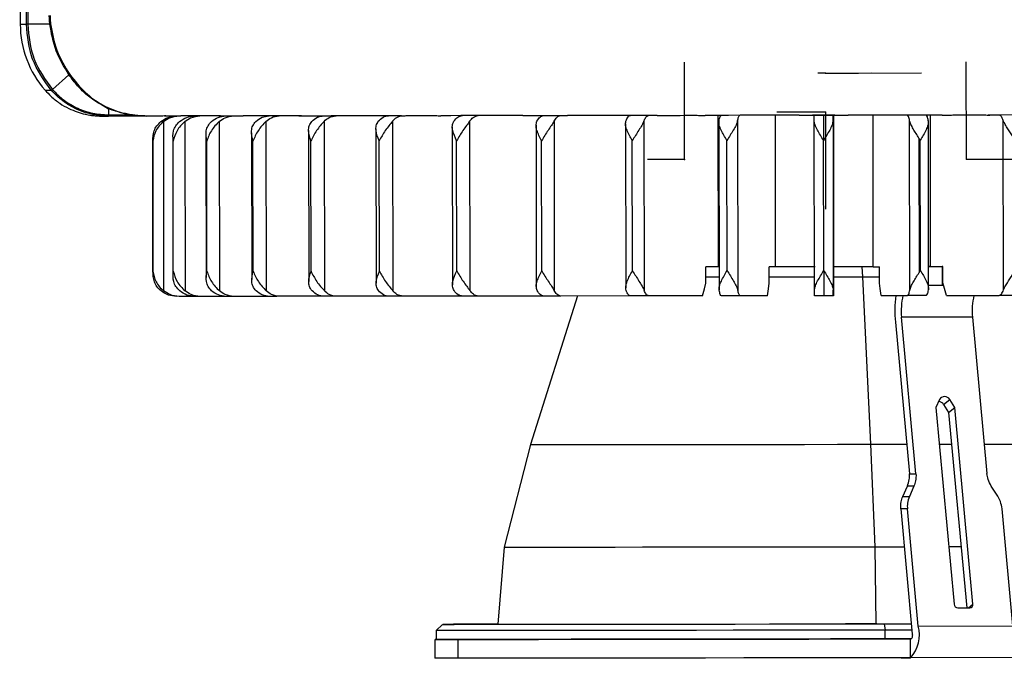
# Model space of a CAD drawing. Header units: millimetres. Extents: x -319 to -22, y 89 to 341.
# Tile 1 of 20: x -317 to -238, y 89 to 140. Entities that reach past the tile are written whole.
import ezdxf

# ---------------------------------------------------------------- set-up
doc = ezdxf.new("R2010")
doc.units = ezdxf.units.MM
doc.header["$PDSIZE"] = -1

msp = doc.modelspace()

# ---------------------------------------------------------------- linework, layer by layer
at = {"color": 7, "linetype": 'Continuous', "lineweight": 25}
for p, q in [((-316.693, 174.687), (-316.65, 139.353)), ((-316.162, 139.353), (-316.206, 174.924)), ((-316.099, 174.851), (-316.056, 139.353)), ((-316.65, 139.353), (-316.65, 139.353)), ((-316.65, 139.353), (-316.162, 139.353)), ((-314.301, 139.355), (-316.056, 139.353)), ((-312.779, 135.325), (-314.093, 134.161)), ((-314.676, 134.101), (-314.18, 134.101)), ((-309.623, 132.605), (-309.621, 132.145)), ((-309.643, 132.048), (-309.963, 132.085)), ((-305.94, 132.052), (-309.643, 132.048)), ((-309.621, 132.145), (-307.824, 132.147)), ((-305.265, 131.61), (-305.249, 118.146)), ((-305.124, 132.053), (-305.035, 132.057)), ((-305.083, 132.053), (-305.061, 132.054)), ((-303.566, 131.611), (-303.549, 118.147)), ((-300.852, 132.057), (-300.801, 132.062)), ((-300.722, 132.057), (-300.852, 132.057)), ((-300.83, 131.614), (-300.813, 118.15)), ((-297.113, 131.618), (-297.096, 118.154)), ((-292.49, 131.624), (-292.474, 118.16)), ((-287.057, 131.63), (-287.041, 118.166)), ((-280.923, 131.637), (-280.907, 118.173)), ((-274.213, 131.645), (-274.197, 118.181)), ((-267.064, 131.653), (-267.048, 118.189)), ((-261.147, 120.055), (-261.162, 132.103)), ((-261.114, 131.664), (-261.097, 118.194)), ((-259.622, 131.662), (-259.605, 118.198)), ((-256.597, 120.06), (-256.612, 132.109)), ((-253.521, 118.206), (-253.537, 131.67)), ((-253.534, 132.113), (-253.521, 132.113)), ((-252.037, 131.672), (-252.021, 118.208)), ((-252.034, 132.115), (-252.021, 132.115)), ((-251.966, 120.066), (-251.981, 132.115)), ((-248.834, 120.07), (-248.848, 132.118)), ((-245.934, 118.215), (-245.95, 131.679)), ((-244.441, 118.214), (-244.457, 131.684)), ((-244.279, 120.075), (-244.293, 132.124)), ((-238.483, 118.224), (-238.499, 131.688)), ((-298.265, 130.726), (-298.251, 119.044)), ((-293.729, 130.893), (-293.715, 118.887)), ((-288.372, 131.038), (-288.357, 118.754)), ((-282.302, 131.185), (-282.287, 118.621)), ((-275.644, 131.323), (-275.629, 118.499)), ((-268.533, 131.438), (-268.517, 118.402)), ((-306.118, 130.212), (-306.105, 119.542)), ((-306.098, 119.702), (-306.11, 130.052)), ((-304.523, 130.381), (-304.51, 119.375)), ((-304.481, 119.703), (-304.493, 130.053)), ((-301.888, 130.554), (-301.874, 119.208)), ((-301.808, 119.706), (-301.821, 130.056)), ((-298.134, 119.71), (-298.147, 130.06)), ((-293.534, 119.715), (-293.546, 130.065)), ((-288.101, 119.722), (-288.113, 130.072)), ((-281.946, 119.729), (-281.958, 130.079)), ((-275.193, 119.737), (-275.206, 130.087)), ((-267.982, 119.745), (-267.995, 130.095)), ((-260.458, 119.754), (-260.471, 130.104)), ((-252.775, 119.764), (-252.787, 130.114)), ((-245.208, 130.296), (-245.195, 119.599)), ((-245.088, 119.773), (-245.101, 130.123)), ((-261.147, 120.055), (-262.143, 120.053)), ((-262.141, 118.753), (-262.143, 120.053)), ((-256.597, 120.06), (-257.105, 120.059)), ((-257.103, 118.759), (-257.105, 120.059)), ((-251.966, 120.066), (-251.976, 120.066)), ((-251.974, 118.766), (-251.976, 120.066)), ((-249.742, 120.069), (-249.705, 119.269)), ((-248.834, 120.07), (-248.345, 120.07)), ((-248.343, 118.77), (-248.345, 120.07)), ((-244.279, 120.075), (-244.443, 120.075)), ((-244.279, 120.075), (-243.302, 120.076)), ((-243.302, 120.076), (-243.358, 120.076)), ((-243.358, 120.076), (-243.356, 118.576)), ((-243.3, 118.776), (-243.302, 120.076)), ((-251.975, 119.267), (-249.705, 119.269)), ((-249.705, 119.269), (-248.344, 119.271)), ((-249.705, 119.269), (-249.048, 105.949)), ((-251.976, 117.766), (-251.974, 118.766)), ((-243.244, 118.576), (-243.356, 118.576)), ((-302.764, 117.706), (-304.005, 117.704)), ((-300.291, 117.708), (-302.343, 117.706)), ((-296.847, 117.712), (-299.669, 117.709)), ((-292.504, 117.717), (-296.038, 117.713)), ((-287.348, 117.723), (-291.523, 117.718)), ((-281.486, 117.73), (-286.215, 117.724)), ((-275.036, 117.738), (-280.224, 117.731)), ((-272.351, 117.74), (-276.083, 105.918)), ((-268.13, 117.746), (-273.672, 117.739)), ((-262.424, 117.753), (-266.69, 117.747)), ((-257.247, 117.759), (-259.423, 117.756)), ((-251.976, 117.766), (-252.017, 117.765)), ((-248.203, 117.77), (-246.108, 117.772)), ((-243.02, 117.777), (-238.833, 117.781)), ((-240.946, 116.062), (-246.59, 116.055)), ((-245.442, 103.61), (-246.59, 116.055)), ((-240.946, 116.062), (-239.799, 103.617)), ((-247.081, 115.666), (-245.97, 103.609)), ((-243.574, 109.499), (-243.858, 108.87)), ((-243.858, 108.87), (-242.416, 93.234)), ((-243.244, 109.112), (-242.752, 109.5)), ((-243.244, 109.112), (-242.844, 108.483)), ((-242.844, 108.483), (-242.353, 108.872)), ((-242.353, 108.872), (-242.752, 109.5)), ((-240.911, 93.236), (-242.353, 108.872)), ((-242.844, 108.483), (-241.412, 92.945)), ((-276.083, 105.918), (-278.189, 97.77)), ((-249.048, 105.949), (-248.718, 97.804)), ((-243.589, 105.956), (-242.611, 105.957)), ((-245.97, 103.609), (-245.442, 103.61)), ((-246.492, 101.805), (-246.129, 102.609)), ((-245.602, 102.61), (-246.129, 102.609)), ((-245.602, 102.61), (-245.965, 101.805)), ((-238.944, 101.814), (-239.454, 102.617)), ((-246.492, 101.805), (-245.965, 101.805)), ((-246.652, 100.805), (-245.734, 90.851)), ((-246.125, 100.805), (-246.652, 100.805)), ((-245.266, 91.492), (-246.125, 100.805)), ((-237.741, 91.501), (-238.6, 100.814)), ((-278.189, 97.77), (-278.675, 91.635)), ((-248.718, 97.804), (-246.375, 97.807)), ((-248.718, 97.804), (-248.635, 91.67)), ((-242.838, 97.812), (-241.86, 97.813)), ((-241.278, 92.945), (-240.911, 93.236)), ((-242.108, 92.944), (-241.167, 92.946)), ((-283.093, 91.63), (-283.592, 91.13)), ((-280.642, 91.633), (-280.642, 91.633)), ((-249.988, 91.669), (-249.988, 91.668)), ((-247.965, 91.671), (-245.81, 91.673)), ((-247.965, 91.671), (-247.888, 91.171)), ((-283.592, 91.13), (-283.591, 90.43)), ((-245.764, 91.174), (-247.888, 91.171)), ((-247.888, 90.471), (-247.888, 91.171)), ((-245.266, 91.492), (-237.741, 91.501)), ((-283.691, 90.429), (-283.689, 88.929)), ((-281.843, 88.931), (-281.845, 90.431)), ((-247.888, 90.471), (-245.832, 90.473)), ((-245.832, 90.473), (-245.885, 90.473)), ((-245.883, 88.976), (-245.885, 90.473)), ((-237.689, 88.983), (-246.624, 88.972))]:
    msp.add_line(p, q, dxfattribs=at)
at = {"color": 7, "linetype": 'Continuous'}
for p, q in [((-263.839, 128.605), (-263.848, 136.341)), ((-241.436, 128.629), (-241.445, 136.364)), ((-252.646, 135.467), (-253.232, 135.467)), ((-252.646, 135.467), (-245, 135.476)), ((-252.646, 135.467), (-249.008, 135.472)), ((-252.646, 135.467), (-250.02, 135.47)), ((-252.642, 132.367), (-256.51, 132.362)), ((-252.642, 132.367), (-252.633, 124.632)), ((-263.839, 128.605), (-266.772, 128.602)), ((-241.436, 128.629), (-237.772, 128.633))]:
    msp.add_line(p, q, dxfattribs=at)
at = {"color": 7, "linetype": 'Continuous', "lineweight": 25, "flags": 128}
for points in [[(-305.083, 132.053), (-305.323, 132.052), (-305.548, 132.052), (-305.758, 132.052), (-305.954, 132.052), (-306.135, 132.052), (-306.301, 132.051), (-306.453, 132.051), (-306.589, 132.051)], [(-305.137, 132.058), (-305.055, 132.058), (-304.972, 132.058), (-304.887, 132.058), (-304.801, 132.058), (-304.714, 132.058), (-304.625, 132.058), (-304.535, 132.059), (-304.443, 132.059)], [(-300.852, 132.057), (-301.284, 132.057), (-301.701, 132.056), (-302.103, 132.056), (-302.49, 132.055), (-302.863, 132.055), (-303.221, 132.055), (-303.563, 132.054), (-303.891, 132.054)], [(-300.724, 132.063), (-300.588, 132.063), (-300.45, 132.063), (-300.311, 132.063), (-300.171, 132.063), (-300.029, 132.063), (-299.886, 132.064), (-299.742, 132.064), (-299.597, 132.064)], [(-294.515, 132.064), (-295.11, 132.064), (-295.693, 132.063), (-296.263, 132.062), (-296.821, 132.062), (-297.365, 132.061), (-297.895, 132.06), (-298.413, 132.06), (-298.916, 132.059)], [(-294.209, 132.07), (-294.024, 132.07), (-293.838, 132.07), (-293.651, 132.071), (-293.463, 132.071), (-293.273, 132.071), (-293.083, 132.071), (-292.891, 132.071), (-292.699, 132.072)], [(-286.347, 132.074), (-287.081, 132.073), (-287.804, 132.072), (-288.517, 132.071), (-289.22, 132.07), (-289.912, 132.069), (-290.592, 132.069), (-291.261, 132.068), (-291.919, 132.067)], [(-285.878, 132.08), (-285.653, 132.08), (-285.426, 132.08), (-285.199, 132.08), (-284.971, 132.081), (-284.742, 132.081), (-284.512, 132.081), (-284.281, 132.081), (-284.05, 132.082)], [(-276.706, 132.085), (-277.546, 132.084), (-278.379, 132.083), (-279.204, 132.082), (-280.021, 132.081), (-280.83, 132.08), (-281.63, 132.079), (-282.422, 132.078), (-283.205, 132.077)], [(-276.094, 132.091), (-275.838, 132.091), (-275.581, 132.092), (-275.324, 132.092), (-275.066, 132.092), (-274.807, 132.093), (-274.548, 132.093), (-274.288, 132.093), (-274.028, 132.094)], [(-266.013, 132.098), (-266.923, 132.097), (-267.828, 132.095), (-268.729, 132.094), (-269.625, 132.093), (-270.516, 132.092), (-271.401, 132.091), (-272.282, 132.09), (-273.156, 132.089)], [(-265.285, 132.104), (-265.01, 132.104), (-264.734, 132.105), (-264.458, 132.105), (-264.181, 132.105), (-263.904, 132.106), (-263.627, 132.106), (-263.349, 132.106), (-263.072, 132.107)], [(-254.736, 132.111), (-255.675, 132.11), (-256.614, 132.109), (-257.551, 132.108), (-258.487, 132.107), (-259.421, 132.106), (-260.353, 132.104), (-261.283, 132.103), (-262.21, 132.102)], [(-253.924, 132.118), (-253.641, 132.118), (-253.358, 132.118), (-253.075, 132.119), (-252.792, 132.119), (-252.509, 132.119), (-252.226, 132.12), (-251.943, 132.12), (-251.659, 132.12)], [(-251.887, 132.115), (-252.108, 132.115), (-252.329, 132.115), (-252.55, 132.114), (-252.771, 132.114), (-252.992, 132.114), (-253.213, 132.113), (-253.434, 132.113), (-253.655, 132.113)], [(-253.534, 132.113), (-253.44, 132.113), (-253.347, 132.113), (-253.253, 132.113), (-253.159, 132.113), (-253.065, 132.113), (-252.972, 132.113), (-252.878, 132.114), (-252.784, 132.114)], [(-252.784, 132.114), (-252.69, 132.114), (-252.597, 132.114), (-252.503, 132.114), (-252.409, 132.114), (-252.315, 132.114), (-252.222, 132.114), (-252.128, 132.115), (-252.034, 132.115)], [(-243.368, 132.125), (-244.296, 132.124), (-245.226, 132.123), (-246.159, 132.122), (-247.093, 132.12), (-248.03, 132.119), (-248.967, 132.118), (-249.906, 132.117), (-250.845, 132.116)], [(-242.506, 132.132), (-242.228, 132.132), (-241.95, 132.132), (-241.673, 132.133), (-241.396, 132.133), (-241.119, 132.133), (-240.842, 132.134), (-240.566, 132.134), (-240.29, 132.134)], [(-232.404, 132.138), (-233.28, 132.137), (-234.162, 132.136), (-235.05, 132.135), (-235.942, 132.134), (-236.84, 132.133), (-237.742, 132.132), (-238.649, 132.131), (-239.56, 132.13)], [(-253.466, 120.064), (-253.858, 120.064), (-254.251, 120.063), (-254.643, 120.063), (-255.034, 120.062), (-255.426, 120.062), (-255.817, 120.061), (-256.207, 120.061), (-256.597, 120.06)], [(-248.834, 120.07), (-249.224, 120.069), (-249.615, 120.069), (-250.006, 120.068), (-250.397, 120.068), (-250.789, 120.067), (-251.181, 120.067), (-251.574, 120.066), (-251.966, 120.066)], [(-244.443, 120.075), (-244.436, 120.075), (-244.291, 120.075), (-244.122, 120.075), (-243.937, 120.075), (-243.743, 120.076), (-243.548, 120.076), (-243.358, 120.076)], [(-262.142, 119.255), (-261.447, 119.255), (-261.099, 119.256)], [(-257.104, 119.26), (-256.915, 119.261), (-254.529, 119.264), (-253.522, 119.265)], [(-262.424, 117.753), (-262.266, 118.313), (-262.141, 118.753)], [(-257.247, 117.759), (-257.166, 118.319), (-257.103, 118.759)], [(-248.203, 117.77), (-248.281, 118.33), (-248.343, 118.77)], [(-243.356, 118.576), (-243.546, 118.576), (-243.742, 118.576), (-243.936, 118.575), (-244.12, 118.575), (-244.289, 118.575), (-244.434, 118.575), (-244.441, 118.575)], [(-243.02, 117.777), (-243.177, 118.336), (-243.3, 118.776)], [(-302.343, 117.706), (-302.398, 117.706), (-302.452, 117.706), (-302.505, 117.706), (-302.558, 117.706), (-302.61, 117.706), (-302.661, 117.706), (-302.712, 117.706), (-302.762, 117.705)], [(-299.669, 117.709), (-299.749, 117.709), (-299.828, 117.709), (-299.906, 117.708), (-299.984, 117.708), (-300.061, 117.708), (-300.138, 117.708), (-300.214, 117.708), (-300.289, 117.708)], [(-296.038, 117.713), (-296.141, 117.713), (-296.243, 117.712), (-296.345, 117.712), (-296.446, 117.712), (-296.547, 117.712), (-296.647, 117.712), (-296.746, 117.712), (-296.845, 117.712)], [(-291.523, 117.718), (-291.647, 117.718), (-291.77, 117.718), (-291.894, 117.717), (-292.016, 117.717), (-292.138, 117.717), (-292.26, 117.717), (-292.381, 117.717), (-292.502, 117.717)], [(-286.215, 117.724), (-286.358, 117.724), (-286.501, 117.724), (-286.643, 117.723), (-286.784, 117.723), (-286.926, 117.723), (-287.066, 117.723), (-287.207, 117.723), (-287.346, 117.723)], [(-280.224, 117.731), (-280.383, 117.731), (-280.542, 117.731), (-280.7, 117.73), (-280.857, 117.73), (-281.014, 117.73), (-281.171, 117.73), (-281.328, 117.73), (-281.484, 117.729)], [(-273.672, 117.739), (-273.843, 117.738), (-274.014, 117.738), (-274.185, 117.738), (-274.355, 117.738), (-274.525, 117.738), (-274.695, 117.737), (-274.865, 117.737), (-275.034, 117.737)], [(-266.69, 117.747), (-266.871, 117.747), (-267.051, 117.747), (-267.231, 117.746), (-267.411, 117.746), (-267.591, 117.746), (-267.77, 117.746), (-267.949, 117.745), (-268.128, 117.745)], [(-259.423, 117.756), (-259.609, 117.755), (-259.794, 117.755), (-259.98, 117.755), (-260.166, 117.755), (-260.351, 117.755), (-260.536, 117.754), (-260.722, 117.754), (-260.907, 117.754)], [(-252.767, 117.764), (-252.86, 117.764), (-252.954, 117.763), (-253.048, 117.763), (-253.142, 117.763), (-253.235, 117.763), (-253.329, 117.763), (-253.423, 117.763), (-253.517, 117.763)], [(-252.017, 117.765), (-252.11, 117.765), (-252.204, 117.764), (-252.298, 117.764), (-252.392, 117.764), (-252.485, 117.764), (-252.579, 117.764), (-252.673, 117.764), (-252.767, 117.764)], [(-244.623, 117.774), (-244.808, 117.773), (-244.994, 117.773), (-245.179, 117.773), (-245.365, 117.773), (-245.551, 117.772), (-245.736, 117.772), (-245.922, 117.772), (-246.108, 117.772)], [(-237.392, 117.782), (-237.572, 117.782), (-237.751, 117.782), (-237.931, 117.782), (-238.111, 117.782), (-238.291, 117.781), (-238.471, 117.781), (-238.652, 117.781), (-238.833, 117.781)], [(-276.083, 105.918), (-276.064, 105.918), (-275.811, 105.918), (-275.267, 105.918), (-274.437, 105.919), (-273.333, 105.92), (-271.969, 105.922), (-270.36, 105.924), (-268.529, 105.926), (-266.498, 105.928), (-264.291, 105.931), (-261.938, 105.933), (-259.468, 105.936), (-256.911, 105.939), (-254.3, 105.943), (-251.668, 105.946), (-249.048, 105.949)], [(-249.048, 105.949), (-246.473, 105.952), (-246.186, 105.952)], [(-240.015, 105.96), (-239.334, 105.961), (-237.25, 105.964), (-235.359, 105.966), (-233.685, 105.968), (-232.25, 105.97), (-231.07, 105.972), (-230.161, 105.973), (-229.534, 105.974), (-229.197, 105.974), (-229.136, 105.974)], [(-278.189, 97.77), (-278.066, 97.77), (-277.645, 97.77), (-276.931, 97.771), (-275.932, 97.772), (-274.659, 97.774), (-273.128, 97.775), (-271.355, 97.777), (-269.363, 97.78), (-267.175, 97.782), (-264.816, 97.785), (-262.313, 97.788), (-259.696, 97.791), (-256.997, 97.794), (-254.245, 97.798), (-251.475, 97.801), (-248.718, 97.804)], [(-278.675, 91.636), (-278.832, 91.636), (-280.23, 91.634), (-281.361, 91.633), (-282.216, 91.632), (-282.785, 91.631), (-283.063, 91.63), (-283.048, 91.63), (-282.739, 91.63), (-282.141, 91.631), (-281.257, 91.632), (-280.098, 91.633), (-278.674, 91.635), (-276.998, 91.636), (-275.088, 91.639), (-272.961, 91.641), (-270.637, 91.644), (-268.14, 91.647), (-265.494, 91.65), (-262.722, 91.653), (-259.854, 91.656), (-256.915, 91.66), (-253.935, 91.664), (-250.942, 91.667), (-247.965, 91.671)], [(-280.263, 91.633), (-280.75, 91.633), (-281.192, 91.632), (-281.522, 91.632), (-281.688, 91.632), (-281.667, 91.632), (-281.461, 91.632), (-281.101, 91.632), (-280.642, 91.633)], [(-280.642, 91.633), (-280.155, 91.634), (-279.713, 91.634), (-279.384, 91.634), (-279.217, 91.635), (-279.239, 91.635), (-279.445, 91.634), (-279.805, 91.634), (-280.263, 91.633)], [(-278.675, 91.635), (-278.549, 91.635), (-278.121, 91.636), (-277.393, 91.637), (-276.374, 91.638), (-275.077, 91.639), (-273.516, 91.641), (-271.71, 91.643), (-269.679, 91.645), (-267.448, 91.648), (-265.044, 91.651), (-262.493, 91.654), (-259.826, 91.657), (-257.074, 91.66), (-254.27, 91.663), (-251.446, 91.667), (-248.635, 91.67)], [(-249.609, 91.669), (-250.096, 91.668), (-250.538, 91.668), (-250.867, 91.667), (-251.034, 91.667), (-251.013, 91.667), (-250.806, 91.668), (-250.447, 91.668), (-249.988, 91.669)], [(-249.988, 91.669), (-249.501, 91.669), (-249.059, 91.67), (-248.73, 91.67), (-248.563, 91.67), (-248.584, 91.67), (-248.791, 91.67), (-249.15, 91.669), (-249.609, 91.669)], [(-248.635, 91.67), (-245.871, 91.674), (-245.81, 91.674)], [(-247.888, 91.171), (-250.914, 91.167), (-253.957, 91.164), (-256.986, 91.16), (-259.972, 91.156), (-262.888, 91.153), (-265.704, 91.149), (-268.395, 91.146), (-270.933, 91.143), (-273.294, 91.141), (-275.456, 91.138), (-277.398, 91.136), (-279.101, 91.134), (-280.548, 91.132), (-281.727, 91.131), (-282.624, 91.13), (-283.233, 91.13), (-283.547, 91.129), (-283.592, 91.13)], [(-245.734, 90.851), (-245.731, 90.783), (-245.733, 90.715), (-245.74, 90.65), (-245.752, 90.591), (-245.768, 90.542), (-245.787, 90.504), (-245.809, 90.481), (-245.832, 90.473)], [(-281.845, 90.431), (-282.775, 90.43), (-283.385, 90.429), (-283.669, 90.429), (-283.624, 90.43), (-283.591, 90.43)], [(-283.591, 90.43), (-283.546, 90.429), (-283.232, 90.43), (-282.624, 90.43), (-281.726, 90.431), (-280.547, 90.432), (-279.1, 90.434), (-277.397, 90.436), (-275.455, 90.438), (-273.293, 90.441), (-270.932, 90.443), (-268.394, 90.446), (-265.704, 90.449), (-262.887, 90.453), (-259.971, 90.456), (-256.985, 90.46), (-253.956, 90.464), (-250.914, 90.467), (-247.888, 90.471)], [(-245.885, 90.473), (-249.042, 90.469), (-252.237, 90.466), (-255.436, 90.462), (-258.605, 90.458), (-261.71, 90.454), (-264.718, 90.451), (-267.598, 90.447), (-270.319, 90.444), (-272.852, 90.441), (-275.17, 90.438), (-277.249, 90.436), (-279.067, 90.434), (-280.604, 90.432), (-281.845, 90.431)], [(-281.843, 88.931), (-282.76, 88.93), (-283.368, 88.93), (-283.661, 88.929), (-283.689, 88.929)], [(-246.624, 88.972), (-249.739, 88.969), (-252.884, 88.965), (-256.026, 88.961), (-259.133, 88.957), (-262.172, 88.954), (-265.114, 88.95), (-267.927, 88.947), (-270.583, 88.944), (-273.055, 88.941), (-275.317, 88.938), (-277.346, 88.936), (-279.122, 88.934), (-280.626, 88.932), (-281.843, 88.931)]]:
    msp.add_lwpolyline(points, dxfattribs=at)
at = {"color": 7, "linetype": 'Continuous', "lineweight": 25}
for centre, radius, start, end in [((-308.65, 139.363), 8, 180.06941, 221.12969), ((-314.965, 135.16), 1.318, 306.53659, 311.10801), ((-309.932, 132.133), 0.301, 343.55627, 2.36145), ((-70.221, 130.835), 182.568, 179.59862, 180.22633), ((-70.289, 119.485), 182.486, 179.91243, 180.54034), ((-237.094, 116.582), 10.029, 173.19153, 185.23919), ((-241.417, 116.585), 5.199, 166.80558, 185.84645), ((-235.864, 116.597), 5.11, 166.63576, 186.01346), ((-243.163, 109.283), 0.465, 27.91398, 152.22738), ((-243.69, 108.835), 0.525, 31.81571, 84.34605), ((-242.099, 93.263), 0.319, 185.27469, 268.45751), ((-241.167, 93.203), 0.258, 270.06, 7.20133), ((-247.86, 90.794), 2.686, 317.40582, 15.04909)]:
    msp.add_arc(centre, radius, start, end, dxfattribs=at)
for points, knots in [([(-314.18, 134.101), (-314.756, 134.898), (-315.892, 136.471), (-316.073, 138.401), (-316.162, 139.353)], [0, 0, 0, 0, 0.506867, 1, 1, 1, 1]), ([(-316.056, 139.353), (-315.965, 138.4), (-315.784, 136.493), (-314.66, 134.942), (-314.098, 134.167)], [0, 0, 0, 0, 0.500208, 1, 1, 1, 1]), ([(-314.301, 139.355), (-314.313, 139.483), (-314.334, 139.71), (-314.337, 139.94), (-314.339, 140.042)], [0, 0, 0, 0, 0.559895, 1, 1, 1, 1]), ([(-312.779, 135.325), (-313.159, 135.949), (-313.92, 137.197), (-314.174, 138.636), (-314.301, 139.355)], [0, 0, 0, 0, 0.500447, 1, 1, 1, 1]), ([(-314.277, 140.042), (-314.275, 139.918), (-314.271, 139.696), (-314.25, 139.477), (-314.241, 139.38)], [0, 0, 0, 0, 0.559889, 1, 1, 1, 1]), ([(-314.241, 139.38), (-314.116, 138.662), (-313.865, 137.22), (-313.1, 135.972), (-312.716, 135.345)], [0, 0, 0, 0, 0.4978888, 1, 1, 1, 1]), ([(-312.779, 135.325), (-312.764, 135.331), (-312.736, 135.344), (-312.723, 135.345), (-312.716, 135.345)], [0, 0, 0, 0, 0.500002, 1, 1, 1, 1]), ([(-309.623, 132.605), (-310.208, 132.933), (-311.082, 133.424), (-312.102, 134.429), (-312.553, 135.026), (-312.779, 135.325)], [0, 0, 0, 0, 0.502584, 0.75153, 1, 1, 1, 1]), ([(-312.716, 135.345), (-312.317, 134.849), (-311.52, 133.857), (-310.087, 132.861), (-308.788, 132.326), (-307.556, 132.084), (-306.907, 132.062), (-306.589, 132.051)], [0, 0, 0, 0, 0.249982, 0.4997465, 0.7494001, 0.8773215, 1, 1, 1, 1]), ([(-314.659, 134.107), (-314.513, 133.94), (-314.17, 133.548), (-313.531, 133.075), (-313.044, 132.762), (-312.789, 132.656), (-312.786, 132.655)], [0, 0, 0, 0, 0.277999, 0.652893, 0.996354, 1, 1, 1, 1]), ([(-314.177, 134.097), (-314.177, 134.097), (-314.179, 134.099), (-314.18, 134.1), (-314.18, 134.101)], [0, 0, 0, 0, 0.56, 1, 1, 1, 1]), ([(-314.177, 134.097), (-314.17, 134.101), (-314.156, 134.11), (-314.114, 134.144), (-314.093, 134.161)], [0, 0, 0, 0, 0.499991, 1, 1, 1, 1]), ([(-309.963, 132.085), (-310.322, 132.11), (-311.068, 132.162), (-312.194, 132.572), (-313.283, 133.191), (-313.886, 133.802), (-314.177, 134.097)], [0, 0, 0, 0, 0.224157, 0.465852, 0.74207, 1, 1, 1, 1]), ([(-314.098, 134.167), (-314.098, 134.166), (-314.096, 134.164), (-314.095, 134.162), (-314.094, 134.162), (-314.094, 134.161), (-314.094, 134.161), (-314.094, 134.161), (-314.093, 134.161), (-314.093, 134.161)], [0, 0, 0, 0, 0.559822, 0.806144, 0.914525, 0.962213, 0.983196, 0.991439, 1, 1, 1, 1]), ([(-314.093, 134.161), (-313.795, 133.861), (-313.2, 133.262), (-312.094, 132.635), (-310.893, 132.221), (-310.052, 132.171), (-309.631, 132.145)], [0, 0, 0, 0, 0.250747, 0.50041, 0.749745, 1, 1, 1, 1]), ([(-312.786, 132.655), (-312.565, 132.556), (-312.147, 132.37), (-311.537, 132.199), (-311.021, 132.104), (-310.639, 132.064), (-310.396, 132.052), (-310.29, 132.049), (-310.248, 132.048), (-310.217, 132.048), (-310.187, 132.047), (-310.162, 132.047), (-310.118, 132.047), (-309.996, 132.047), (-309.756, 132.047), (-309.639, 132.048)], [0, 0, 0, 0, 0.07156, 0.134596, 0.186651, 0.225757, 0.248761, 0.256988, 0.263049, 0.270577, 0.283933, 0.317667, 0.407228, 0.710965, 1, 1, 1, 1]), ([(-307.824, 132.147), (-308.137, 132.207), (-308.607, 132.296), (-309.072, 132.44), (-309.288, 132.51), (-309.401, 132.548), (-309.51, 132.583), (-309.579, 132.604), (-309.609, 132.608), (-309.616, 132.608), (-309.62, 132.608), (-309.621, 132.607), (-309.622, 132.607), (-309.623, 132.606), (-309.623, 132.605), (-309.623, 132.605)], [0, 0, 0, 0, 0.499981, 0.750374, 0.796389, 0.87563, 0.948502, 0.986241, 0.99152, 0.995267, 0.996651, 0.997803, 0.998335, 0.998865, 1, 1, 1, 1]), ([(-309.631, 132.145), (-309.629, 132.145), (-309.626, 132.145), (-309.623, 132.145), (-309.622, 132.145), (-309.622, 132.145), (-309.621, 132.145), (-309.621, 132.145), (-309.621, 132.145), (-309.621, 132.145), (-309.621, 132.145)], [0, 0, 0, 0, 0.559684, 0.805945, 0.9143, 0.961976, 0.982954, 0.988448, 0.993942, 1, 1, 1, 1]), ([(-309.62, 132.048), (-309.62, 132.051), (-309.62, 132.058), (-309.621, 132.113), (-309.621, 132.145)], [0, 0, 0, 0, 0.419962, 1, 1, 1, 1]), ([(-306.747, 132.059), (-306.81, 132.06), (-306.992, 132.06), (-307.192, 132.071), (-307.364, 132.087), (-307.543, 132.106), (-307.702, 132.129), (-307.824, 132.147)], [0, 0, 0, 0, 0.171787, 0.497657, 0.552904, 0.655048, 1, 1, 1, 1]), ([(-305.265, 131.61), (-305.385, 131.498), (-305.626, 131.274), (-305.971, 130.747), (-306.054, 130.33), (-306.11, 130.052)], [0, 0, 0, 0, 0.2508614, 0.5013074, 1, 1, 1, 1]), ([(-306.11, 130.052), (-306.102, 130.33), (-306.09, 130.747), (-305.82, 131.274), (-305.59, 131.498), (-305.474, 131.61)], [0, 0, 0, 0, 0.498883, 0.749389, 1, 1, 1, 1]), ([(-305.474, 131.61), (-305.286, 131.737), (-304.91, 131.993), (-304.458, 132.034), (-304.232, 132.054)], [0, 0, 0, 0, 0.5, 1, 1, 1, 1]), ([(-305.265, 131.61), (-305.102, 131.723), (-304.729, 131.983), (-304.276, 132.028), (-304.022, 132.054)], [0, 0, 0, 0, 0.4383299, 1, 1, 1, 1]), ([(-305.083, 132.053), (-305.131, 132.054), (-305.226, 132.056), (-305.167, 132.057), (-305.137, 132.058)], [0, 0, 0, 0, 0.50023, 1, 1, 1, 1]), ([(-304.493, 130.053), (-304.51, 130.331), (-304.534, 130.748), (-304.312, 131.276), (-304.093, 131.499), (-303.984, 131.611)], [0, 0, 0, 0, 0.4988829, 0.7493889, 1, 1, 1, 1]), ([(-303.566, 131.611), (-303.685, 131.499), (-303.924, 131.276), (-304.296, 130.748), (-304.415, 130.331), (-304.493, 130.053)], [0, 0, 0, 0, 0.2508614, 0.5013074, 1, 1, 1, 1]), ([(-304.443, 132.059), (-304.381, 132.058), (-304.257, 132.057), (-304.013, 132.055), (-303.891, 132.054)], [0, 0, 0, 0, 0.499974, 1, 1, 1, 1]), ([(-303.984, 131.611), (-303.802, 131.739), (-303.437, 131.994), (-302.998, 132.035), (-302.779, 132.055)], [0, 0, 0, 0, 0.5000001, 1, 1, 1, 1]), ([(-303.566, 131.611), (-303.407, 131.725), (-303.046, 131.984), (-302.607, 132.03), (-302.361, 132.056)], [0, 0, 0, 0, 0.43833, 1, 1, 1, 1]), ([(-301.821, 130.056), (-301.861, 130.334), (-301.923, 130.751), (-301.751, 131.278), (-301.55, 131.502), (-301.449, 131.614)], [0, 0, 0, 0, 0.498883, 0.749389, 1, 1, 1, 1]), ([(-300.83, 131.614), (-300.946, 131.502), (-301.178, 131.279), (-301.571, 130.751), (-301.721, 130.334), (-301.821, 130.056)], [0, 0, 0, 0, 0.250861, 0.501307, 1, 1, 1, 1]), ([(-301.449, 131.614), (-301.276, 131.741), (-300.93, 131.997), (-300.514, 132.038), (-300.306, 132.058)], [0, 0, 0, 0, 0.5, 1, 1, 1, 1]), ([(-300.852, 132.057), (-300.869, 132.058), (-300.903, 132.06), (-300.784, 132.062), (-300.724, 132.063)], [0, 0, 0, 0, 0.50023, 1, 1, 1, 1]), ([(-300.83, 131.614), (-300.679, 131.728), (-300.337, 131.987), (-299.921, 132.033), (-299.687, 132.059)], [0, 0, 0, 0, 0.43833, 1, 1, 1, 1]), ([(-299.597, 132.064), (-299.508, 132.063), (-299.329, 132.062), (-299.054, 132.06), (-298.916, 132.059)], [0, 0, 0, 0, 0.499974, 1, 1, 1, 1]), ([(-298.147, 130.06), (-298.211, 130.338), (-298.308, 130.755), (-298.191, 131.282), (-298.011, 131.506), (-297.92, 131.617)], [0, 0, 0, 0, 0.498883, 0.749389, 1, 1, 1, 1]), ([(-297.113, 131.618), (-297.223, 131.506), (-297.444, 131.283), (-297.849, 130.755), (-298.028, 130.338), (-298.147, 130.06)], [0, 0, 0, 0, 0.250861, 0.501307, 1, 1, 1, 1]), ([(-297.92, 131.617), (-297.76, 131.745), (-297.44, 132.001), (-297.055, 132.041), (-296.863, 132.062)], [0, 0, 0, 0, 0.5, 1, 1, 1, 1]), ([(-297.113, 131.618), (-296.974, 131.732), (-296.657, 131.991), (-296.272, 132.037), (-296.055, 132.063)], [0, 0, 0, 0, 0.43833, 1, 1, 1, 1]), ([(-294.515, 132.064), (-294.5, 132.065), (-294.471, 132.067), (-294.297, 132.069), (-294.209, 132.07)], [0, 0, 0, 0, 0.50023, 1, 1, 1, 1]), ([(-294.294, 132.064), (-294.343, 132.064), (-294.503, 132.064), (-294.51, 132.064), (-294.515, 132.064)], [0, 0, 0, 0, 0.30282, 1, 1, 1, 1]), ([(-293.546, 130.065), (-293.633, 130.343), (-293.764, 130.76), (-293.704, 131.287), (-293.548, 131.511), (-293.47, 131.622)], [0, 0, 0, 0, 0.498883, 0.749389, 1, 1, 1, 1]), ([(-292.49, 131.624), (-292.593, 131.512), (-292.797, 131.288), (-293.207, 130.761), (-293.411, 130.343), (-293.546, 130.065)], [0, 0, 0, 0, 0.250861, 0.501307, 1, 1, 1, 1]), ([(-293.47, 131.622), (-293.326, 131.75), (-293.038, 132.006), (-292.692, 132.046), (-292.519, 132.067)], [0, 0, 0, 0, 0.5000001, 1, 1, 1, 1]), ([(-292.699, 132.072), (-292.586, 132.071), (-292.361, 132.07), (-292.066, 132.068), (-291.919, 132.067)], [0, 0, 0, 0, 0.499974, 1, 1, 1, 1]), ([(-292.49, 131.624), (-292.366, 131.737), (-292.08, 131.996), (-291.734, 132.042), (-291.54, 132.068)], [0, 0, 0, 0, 0.43833, 1, 1, 1, 1]), ([(-288.113, 130.072), (-288.221, 130.349), (-288.382, 130.766), (-288.38, 131.293), (-288.252, 131.517), (-288.188, 131.629)], [0, 0, 0, 0, 0.498883, 0.749389, 1, 1, 1, 1]), ([(-288.188, 131.629), (-288.063, 131.756), (-287.813, 132.012), (-287.514, 132.052), (-287.364, 132.073)], [0, 0, 0, 0, 0.5, 1, 1, 1, 1]), ([(-287.057, 131.63), (-287.149, 131.518), (-287.334, 131.294), (-287.739, 130.767), (-287.964, 130.349), (-288.113, 130.072)], [0, 0, 0, 0, 0.250861, 0.501307, 1, 1, 1, 1]), ([(-287.057, 131.63), (-286.949, 131.743), (-286.702, 132.002), (-286.401, 132.048), (-286.233, 132.074)], [0, 0, 0, 0, 0.43833, 1, 1, 1, 1]), ([(-286.347, 132.074), (-286.301, 132.075), (-286.21, 132.077), (-285.989, 132.079), (-285.878, 132.08)], [0, 0, 0, 0, 0.50023, 1, 1, 1, 1]), ([(-284.05, 132.082), (-283.919, 132.081), (-283.657, 132.08), (-283.356, 132.078), (-283.205, 132.077)], [0, 0, 0, 0, 0.499974, 1, 1, 1, 1]), ([(-281.958, 130.079), (-282.084, 130.356), (-282.273, 130.773), (-282.33, 131.3), (-282.232, 131.524), (-282.183, 131.636)], [0, 0, 0, 0, 0.498883, 0.749389, 1, 1, 1, 1]), ([(-282.183, 131.636), (-282.079, 131.763), (-281.873, 132.019), (-281.625, 132.059), (-281.501, 132.079)], [0, 0, 0, 0, 0.5, 1, 1, 1, 1]), ([(-280.923, 131.637), (-281.003, 131.525), (-281.164, 131.302), (-281.556, 130.774), (-281.797, 130.357), (-281.958, 130.079)], [0, 0, 0, 0, 0.250861, 0.501307, 1, 1, 1, 1]), ([(-280.923, 131.637), (-280.833, 131.751), (-280.629, 132.01), (-280.381, 132.055), (-280.242, 132.081)], [0, 0, 0, 0, 0.43833, 1, 1, 1, 1]), ([(-276.706, 132.085), (-276.632, 132.086), (-276.483, 132.088), (-276.224, 132.09), (-276.094, 132.091)], [0, 0, 0, 0, 0.50023, 1, 1, 1, 1]), ([(-275.206, 130.087), (-275.348, 130.364), (-275.56, 130.781), (-275.674, 131.308), (-275.609, 131.532), (-275.576, 131.643)], [0, 0, 0, 0, 0.498883, 0.749389, 1, 1, 1, 1]), ([(-275.576, 131.643), (-275.496, 131.771), (-275.338, 132.026), (-275.147, 132.067), (-275.052, 132.087)], [0, 0, 0, 0, 0.5, 1, 1, 1, 1]), ([(-274.213, 131.645), (-274.28, 131.533), (-274.413, 131.309), (-274.785, 130.782), (-275.038, 130.365), (-275.206, 130.087)], [0, 0, 0, 0, 0.2508613, 0.5013074, 1, 1, 1, 1]), ([(-274.213, 131.645), (-274.144, 131.758), (-273.987, 132.017), (-273.796, 132.063), (-273.689, 132.089)], [0, 0, 0, 0, 0.43833, 1, 1, 1, 1]), ([(-274.028, 132.094), (-273.885, 132.093), (-273.598, 132.092), (-273.303, 132.09), (-273.156, 132.089)], [0, 0, 0, 0, 0.499974, 1, 1, 1, 1]), ([(-267.995, 130.095), (-268.149, 130.373), (-268.381, 130.79), (-268.55, 131.317), (-268.518, 131.54), (-268.502, 131.652)], [0, 0, 0, 0, 0.4988829, 0.7493889, 1, 1, 1, 1]), ([(-268.502, 131.652), (-268.448, 131.779), (-268.34, 132.035), (-268.211, 132.075), (-268.146, 132.095)], [0, 0, 0, 0, 0.5000001, 1, 1, 1, 1]), ([(-267.064, 131.653), (-267.116, 131.542), (-267.219, 131.318), (-267.563, 130.791), (-267.822, 130.373), (-267.995, 130.095)], [0, 0, 0, 0, 0.250861, 0.501307, 1, 1, 1, 1]), ([(-267.064, 131.653), (-267.017, 131.767), (-266.91, 132.026), (-266.781, 132.071), (-266.708, 132.097)], [0, 0, 0, 0, 0.43833, 1, 1, 1, 1]), ([(-266.013, 132.098), (-265.913, 132.099), (-265.713, 132.101), (-265.428, 132.103), (-265.285, 132.104)], [0, 0, 0, 0, 0.50023, 1, 1, 1, 1]), ([(-263.072, 132.107), (-262.922, 132.106), (-262.622, 132.105), (-262.347, 132.103), (-262.21, 132.102)], [0, 0, 0, 0, 0.4999737, 1, 1, 1, 1]), ([(-261.106, 131.661), (-261.078, 131.788), (-261.023, 132.043), (-260.957, 132.084), (-260.924, 132.104)], [0, 0, 0, 0, 0.5, 1, 1, 1, 1]), ([(-260.471, 130.104), (-260.635, 130.382), (-260.882, 130.799), (-261.102, 131.326), (-261.105, 131.549), (-261.106, 131.661)], [0, 0, 0, 0, 0.498883, 0.749389, 1, 1, 1, 1]), ([(-259.622, 131.662), (-259.657, 131.551), (-259.728, 131.327), (-260.037, 130.8), (-260.297, 130.382), (-260.471, 130.104)], [0, 0, 0, 0, 0.250861, 0.501307, 1, 1, 1, 1]), ([(-259.622, 131.662), (-259.598, 131.776), (-259.543, 132.035), (-259.477, 132.08), (-259.44, 132.106)], [0, 0, 0, 0, 0.43833, 1, 1, 1, 1]), ([(-254.736, 132.111), (-254.615, 132.112), (-254.373, 132.115), (-254.073, 132.117), (-253.924, 132.118)], [0, 0, 0, 0, 0.5002297, 1, 1, 1, 1]), ([(-253.537, 131.67), (-253.537, 131.797), (-253.536, 132.053), (-253.535, 132.093), (-253.534, 132.113)], [0, 0, 0, 0, 0.5, 1, 1, 1, 1]), ([(-252.787, 130.114), (-252.958, 130.391), (-253.214, 130.808), (-253.482, 131.335), (-253.519, 131.558), (-253.537, 131.67)], [0, 0, 0, 0, 0.498883, 0.749389, 1, 1, 1, 1]), ([(-252.037, 131.672), (-252.056, 131.56), (-252.093, 131.336), (-252.361, 130.809), (-252.617, 130.391), (-252.787, 130.114)], [0, 0, 0, 0, 0.250861, 0.501307, 1, 1, 1, 1]), ([(-252.037, 131.672), (-252.037, 131.785), (-252.036, 132.044), (-252.035, 132.089), (-252.034, 132.115)], [0, 0, 0, 0, 0.43833, 1, 1, 1, 1]), ([(-251.659, 132.12), (-251.51, 132.12), (-251.21, 132.119), (-250.967, 132.117), (-250.845, 132.116)], [0, 0, 0, 0, 0.499974, 1, 1, 1, 1]), ([(-245.95, 131.679), (-245.977, 131.807), (-246.03, 132.062), (-246.094, 132.102), (-246.126, 132.122)], [0, 0, 0, 0, 0.5, 1, 1, 1, 1]), ([(-245.208, 130.296), (-245.363, 130.544), (-245.596, 130.915), (-245.86, 131.381), (-245.92, 131.58), (-245.95, 131.679)], [0, 0, 0, 0, 0.498585, 0.749264, 1, 1, 1, 1]), ([(-244.465, 131.681), (-244.466, 131.569), (-244.469, 131.346), (-244.691, 130.818), (-244.937, 130.401), (-245.101, 130.123)], [0, 0, 0, 0, 0.250861, 0.501307, 1, 1, 1, 1]), ([(-244.465, 131.681), (-244.488, 131.794), (-244.541, 132.053), (-244.604, 132.098), (-244.64, 132.124)], [0, 0, 0, 0, 0.43833, 1, 1, 1, 1]), ([(-243.368, 132.125), (-243.23, 132.126), (-242.956, 132.129), (-242.656, 132.131), (-242.506, 132.132)], [0, 0, 0, 0, 0.5002297, 1, 1, 1, 1]), ([(-240.29, 132.134), (-240.147, 132.134), (-239.861, 132.132), (-239.66, 132.131), (-239.56, 132.13)], [0, 0, 0, 0, 0.4999737, 1, 1, 1, 1]), ([(-239.576, 132.13), (-239.577, 132.13), (-239.583, 132.13), (-239.624, 132.13), (-239.67, 132.13), (-239.709, 132.13)], [0, 0, 0, 0, 0.0282, 0.159579, 1, 1, 1, 1]), ([(-238.499, 131.688), (-238.552, 131.816), (-238.659, 132.071), (-238.786, 132.111), (-238.85, 132.131)], [0, 0, 0, 0, 0.5, 1, 1, 1, 1]), ([(-237.779, 130.477), (-237.919, 130.694), (-238.136, 131.03), (-238.39, 131.435), (-238.465, 131.608), (-238.499, 131.688)], [0, 0, 0, 0, 0.498477, 0.769944, 1, 1, 1, 1]), ([(-245.101, 130.123), (-245.12, 130.155), (-245.156, 130.213), (-245.192, 130.271), (-245.208, 130.296)], [0, 0, 0, 0, 0.559814, 1, 1, 1, 1]), ([(-253.521, 118.206), (-253.502, 118.318), (-253.466, 118.541), (-253.2, 119.068), (-252.945, 119.486), (-252.775, 119.764)], [0, 0, 0, 0, 0.250861, 0.501307, 1, 1, 1, 1]), ([(-252.775, 119.764), (-252.604, 119.486), (-252.347, 119.069), (-252.078, 118.542), (-252.04, 118.319), (-252.021, 118.208)], [0, 0, 0, 0, 0.498883, 0.749389, 1, 1, 1, 1]), ([(-245.195, 119.599), (-245.175, 119.632), (-245.139, 119.69), (-245.104, 119.748), (-245.088, 119.773)], [0, 0, 0, 0, 0.560638, 1, 1, 1, 1]), ([(-245.088, 119.773), (-244.923, 119.495), (-244.676, 119.078), (-244.454, 118.552), (-244.45, 118.328), (-244.448, 118.217)], [0, 0, 0, 0, 0.498883, 0.749389, 1, 1, 1, 1]), ([(-305.458, 118.146), (-305.574, 118.257), (-305.805, 118.48), (-306.075, 119.007), (-306.089, 119.424), (-306.098, 119.702)], [0, 0, 0, 0, 0.250861, 0.501307, 1, 1, 1, 1]), ([(-306.098, 119.702), (-306.041, 119.424), (-305.956, 119.007), (-305.611, 118.48), (-305.369, 118.257), (-305.249, 118.146)], [0, 0, 0, 0, 0.498883, 0.749389, 1, 1, 1, 1]), ([(-303.968, 118.147), (-304.077, 118.259), (-304.296, 118.482), (-304.52, 119.008), (-304.496, 119.426), (-304.481, 119.703)], [0, 0, 0, 0, 0.250861, 0.501307, 1, 1, 1, 1]), ([(-304.481, 119.703), (-304.401, 119.426), (-304.282, 119.008), (-303.909, 118.482), (-303.669, 118.259), (-303.549, 118.147)], [0, 0, 0, 0, 0.498883, 0.749389, 1, 1, 1, 1]), ([(-301.433, 118.15), (-301.534, 118.261), (-301.736, 118.484), (-301.909, 119.011), (-301.848, 119.428), (-301.808, 119.706)], [0, 0, 0, 0, 0.250861, 0.501307, 1, 1, 1, 1]), ([(-301.808, 119.706), (-301.707, 119.428), (-301.556, 119.011), (-301.162, 118.485), (-300.93, 118.262), (-300.813, 118.15)], [0, 0, 0, 0, 0.4988829, 0.7493889, 1, 1, 1, 1]), ([(-297.904, 118.153), (-297.995, 118.265), (-298.176, 118.488), (-298.294, 119.015), (-298.198, 119.432), (-298.134, 119.71)], [0, 0, 0, 0, 0.250861, 0.501307, 1, 1, 1, 1]), ([(-298.134, 119.71), (-298.014, 119.433), (-297.834, 119.015), (-297.428, 118.489), (-297.207, 118.266), (-297.096, 118.154)], [0, 0, 0, 0, 0.498883, 0.749389, 1, 1, 1, 1]), ([(-293.453, 118.158), (-293.532, 118.27), (-293.688, 118.493), (-293.749, 119.02), (-293.62, 119.438), (-293.534, 119.715)], [0, 0, 0, 0, 0.250861, 0.501307, 1, 1, 1, 1]), ([(-293.534, 119.715), (-293.397, 119.438), (-293.192, 119.021), (-292.782, 118.494), (-292.577, 118.271), (-292.474, 118.16)], [0, 0, 0, 0, 0.498883, 0.749389, 1, 1, 1, 1]), ([(-288.172, 118.165), (-288.236, 118.276), (-288.365, 118.5), (-288.368, 119.027), (-288.207, 119.444), (-288.101, 119.722)], [0, 0, 0, 0, 0.250861, 0.501307, 1, 1, 1, 1]), ([(-288.101, 119.722), (-287.95, 119.444), (-287.724, 119.027), (-287.318, 118.501), (-287.133, 118.277), (-287.041, 118.166)], [0, 0, 0, 0, 0.498883, 0.749389, 1, 1, 1, 1]), ([(-282.166, 118.172), (-282.216, 118.283), (-282.314, 118.507), (-282.258, 119.034), (-282.071, 119.451), (-281.946, 119.729)], [0, 0, 0, 0, 0.250861, 0.501307, 1, 1, 1, 1]), ([(-281.946, 119.729), (-281.784, 119.451), (-281.542, 119.034), (-281.148, 118.508), (-280.987, 118.285), (-280.907, 118.173)], [0, 0, 0, 0, 0.498883, 0.749389, 1, 1, 1, 1]), ([(-275.56, 118.179), (-275.593, 118.291), (-275.659, 118.514), (-275.546, 119.042), (-275.334, 119.459), (-275.193, 119.737)], [0, 0, 0, 0, 0.250861, 0.501307, 1, 1, 1, 1]), ([(-275.193, 119.737), (-275.025, 119.459), (-274.771, 119.042), (-274.397, 118.516), (-274.264, 118.293), (-274.197, 118.181)], [0, 0, 0, 0, 0.498883, 0.749389, 1, 1, 1, 1]), ([(-268.486, 118.188), (-268.502, 118.3), (-268.535, 118.523), (-268.367, 119.05), (-268.136, 119.467), (-267.982, 119.745)], [0, 0, 0, 0, 0.250861, 0.501307, 1, 1, 1, 1]), ([(-267.982, 119.745), (-267.809, 119.468), (-267.549, 119.051), (-267.203, 118.524), (-267.1, 118.301), (-267.048, 118.189)], [0, 0, 0, 0, 0.498883, 0.749389, 1, 1, 1, 1]), ([(-261.089, 118.197), (-261.088, 118.308), (-261.087, 118.532), (-260.867, 119.059), (-260.622, 119.476), (-260.458, 119.754)], [0, 0, 0, 0, 0.250861, 0.501307, 1, 1, 1, 1]), ([(-260.458, 119.754), (-260.284, 119.477), (-260.023, 119.06), (-259.713, 118.533), (-259.641, 118.31), (-259.605, 118.198)], [0, 0, 0, 0, 0.498883, 0.749389, 1, 1, 1, 1]), ([(-245.934, 118.215), (-245.904, 118.314), (-245.844, 118.513), (-245.581, 118.979), (-245.349, 119.352), (-245.195, 119.599)], [0, 0, 0, 0, 0.2511, 0.501331, 1, 1, 1, 1]), ([(-238.483, 118.224), (-238.449, 118.304), (-238.374, 118.478), (-238.121, 118.883), (-237.905, 119.219), (-237.766, 119.437)], [0, 0, 0, 0, 0.2300015, 0.5014255, 1, 1, 1, 1]), ([(-260.907, 117.754), (-260.94, 117.774), (-261.006, 117.814), (-261.062, 118.069), (-261.089, 118.197)], [0, 0, 0, 0, 0.49896, 1, 1, 1, 1]), ([(-259.423, 117.756), (-259.46, 117.781), (-259.526, 117.826), (-259.581, 118.085), (-259.605, 118.198)], [0, 0, 0, 0, 0.56167, 1, 1, 1, 1]), ([(-253.517, 117.763), (-253.517, 117.783), (-253.519, 117.823), (-253.52, 118.078), (-253.521, 118.206)], [0, 0, 0, 0, 0.500001, 1, 1, 1, 1]), ([(-252.017, 117.765), (-252.017, 117.79), (-252.019, 117.835), (-252.02, 118.094), (-252.021, 118.208)], [0, 0, 0, 0, 0.56167, 1, 1, 1, 1]), ([(-246.108, 117.772), (-246.076, 117.792), (-246.013, 117.832), (-245.96, 118.087), (-245.934, 118.215)], [0, 0, 0, 0, 0.49896, 1, 1, 1, 1]), ([(-244.623, 117.774), (-244.587, 117.799), (-244.523, 117.845), (-244.471, 118.103), (-244.448, 118.217)], [0, 0, 0, 0, 0.56167, 1, 1, 1, 1]), ([(-238.833, 117.781), (-238.769, 117.801), (-238.642, 117.841), (-238.536, 118.096), (-238.483, 118.224)], [0, 0, 0, 0, 0.49896, 1, 1, 1, 1]), ([(-304.214, 117.704), (-304.44, 117.724), (-304.892, 117.763), (-305.269, 118.018), (-305.458, 118.146)], [0, 0, 0, 0, 0.49896, 1, 1, 1, 1]), ([(-304.005, 117.704), (-304.259, 117.729), (-304.712, 117.774), (-305.085, 118.033), (-305.249, 118.146)], [0, 0, 0, 0, 0.56167, 1, 1, 1, 1]), ([(-302.762, 117.705), (-302.981, 117.725), (-303.419, 117.765), (-303.785, 118.019), (-303.968, 118.147)], [0, 0, 0, 0, 0.49896, 1, 1, 1, 1]), ([(-302.343, 117.706), (-302.59, 117.731), (-303.029, 117.776), (-303.391, 118.034), (-303.549, 118.147)], [0, 0, 0, 0, 0.5616701, 1, 1, 1, 1]), ([(-300.289, 117.708), (-300.496, 117.728), (-300.912, 117.767), (-301.259, 118.022), (-301.433, 118.15)], [0, 0, 0, 0, 0.49896, 1, 1, 1, 1]), ([(-299.669, 117.709), (-299.903, 117.734), (-300.319, 117.779), (-300.663, 118.037), (-300.813, 118.15)], [0, 0, 0, 0, 0.5616701, 1, 1, 1, 1]), ([(-296.845, 117.712), (-297.037, 117.732), (-297.422, 117.771), (-297.743, 118.026), (-297.904, 118.153)], [0, 0, 0, 0, 0.4989602, 1, 1, 1, 1]), ([(-296.038, 117.713), (-296.254, 117.738), (-296.639, 117.783), (-296.957, 118.041), (-297.096, 118.154)], [0, 0, 0, 0, 0.56167, 1, 1, 1, 1]), ([(-292.502, 117.717), (-292.674, 117.736), (-293.02, 117.776), (-293.309, 118.031), (-293.453, 118.158)], [0, 0, 0, 0, 0.49896, 1, 1, 1, 1]), ([(-291.523, 117.718), (-291.717, 117.743), (-292.063, 117.788), (-292.349, 118.046), (-292.474, 118.16)], [0, 0, 0, 0, 0.56167, 1, 1, 1, 1]), ([(-287.346, 117.723), (-287.496, 117.742), (-287.796, 117.782), (-288.046, 118.037), (-288.172, 118.165)], [0, 0, 0, 0, 0.49896, 1, 1, 1, 1]), ([(-286.215, 117.724), (-286.384, 117.749), (-286.684, 117.794), (-286.932, 118.053), (-287.041, 118.166)], [0, 0, 0, 0, 0.56167, 1, 1, 1, 1]), ([(-281.484, 117.729), (-281.608, 117.749), (-281.856, 117.789), (-282.063, 118.044), (-282.166, 118.172)], [0, 0, 0, 0, 0.49896, 1, 1, 1, 1]), ([(-280.224, 117.731), (-280.364, 117.756), (-280.612, 117.801), (-280.817, 118.06), (-280.907, 118.173)], [0, 0, 0, 0, 0.5616701, 1, 1, 1, 1]), ([(-275.034, 117.737), (-275.13, 117.757), (-275.32, 117.797), (-275.48, 118.052), (-275.56, 118.179)], [0, 0, 0, 0, 0.49896, 1, 1, 1, 1]), ([(-273.672, 117.739), (-273.779, 117.764), (-273.97, 117.809), (-274.128, 118.068), (-274.197, 118.181)], [0, 0, 0, 0, 0.5616701, 1, 1, 1, 1]), ([(-268.128, 117.745), (-268.193, 117.765), (-268.323, 117.805), (-268.432, 118.06), (-268.486, 118.188)], [0, 0, 0, 0, 0.49896, 1, 1, 1, 1]), ([(-266.69, 117.747), (-266.763, 117.772), (-266.893, 117.818), (-267.001, 118.076), (-267.048, 118.189)], [0, 0, 0, 0, 0.56167, 1, 1, 1, 1]), ([(-246.129, 102.609), (-246.065, 102.787), (-245.951, 103.106), (-245.964, 103.455), (-245.97, 103.609)], [0, 0, 0, 0, 0.558986, 1, 1, 1, 1]), ([(-245.442, 103.61), (-245.438, 103.413), (-245.43, 103.063), (-245.55, 102.748), (-245.602, 102.61)], [0, 0, 0, 0, 0.561132, 1, 1, 1, 1]), ([(-239.454, 102.617), (-239.551, 102.795), (-239.725, 103.113), (-239.776, 103.463), (-239.799, 103.617)], [0, 0, 0, 0, 0.558986, 1, 1, 1, 1]), ([(-246.652, 100.805), (-246.656, 101.001), (-246.664, 101.351), (-246.544, 101.666), (-246.492, 101.805)], [0, 0, 0, 0, 0.561132, 1, 1, 1, 1]), ([(-245.965, 101.805), (-246.029, 101.627), (-246.143, 101.309), (-246.13, 100.959), (-246.125, 100.805)], [0, 0, 0, 0, 0.558986, 1, 1, 1, 1]), ([(-238.6, 100.814), (-238.632, 101.011), (-238.688, 101.361), (-238.866, 101.676), (-238.944, 101.814)], [0, 0, 0, 0, 0.561132, 1, 1, 1, 1]), ([(-246.624, 88.972), (-246.485, 88.973), (-246.238, 88.973), (-245.991, 88.975), (-245.883, 88.976)], [0, 0, 0, 0, 0.56, 1, 1, 1, 1])]:
    msp.add_open_spline(points, degree=3, knots=knots, dxfattribs=at)
for points in [[(-316.056, 139.353), (-316.083, 139.353), (-316.136, 139.353), (-316.153, 139.353), (-316.162, 139.353)], [(-314.301, 139.355), (-314.287, 139.36), (-314.258, 139.368), (-314.246, 139.376), (-314.241, 139.38)]]:
    msp.add_open_spline(points, degree=3, dxfattribs=at)
at = {"color": 7, "linetype": 'Continuous'}
for p in [(-252.646, 135.467), (-252.646, 135.467), (-252.642, 132.367), (-263.839, 128.605), (-241.436, 128.629)]:
    msp.add_point(p, dxfattribs=at)

doc.saveas('drawing.dxf')
